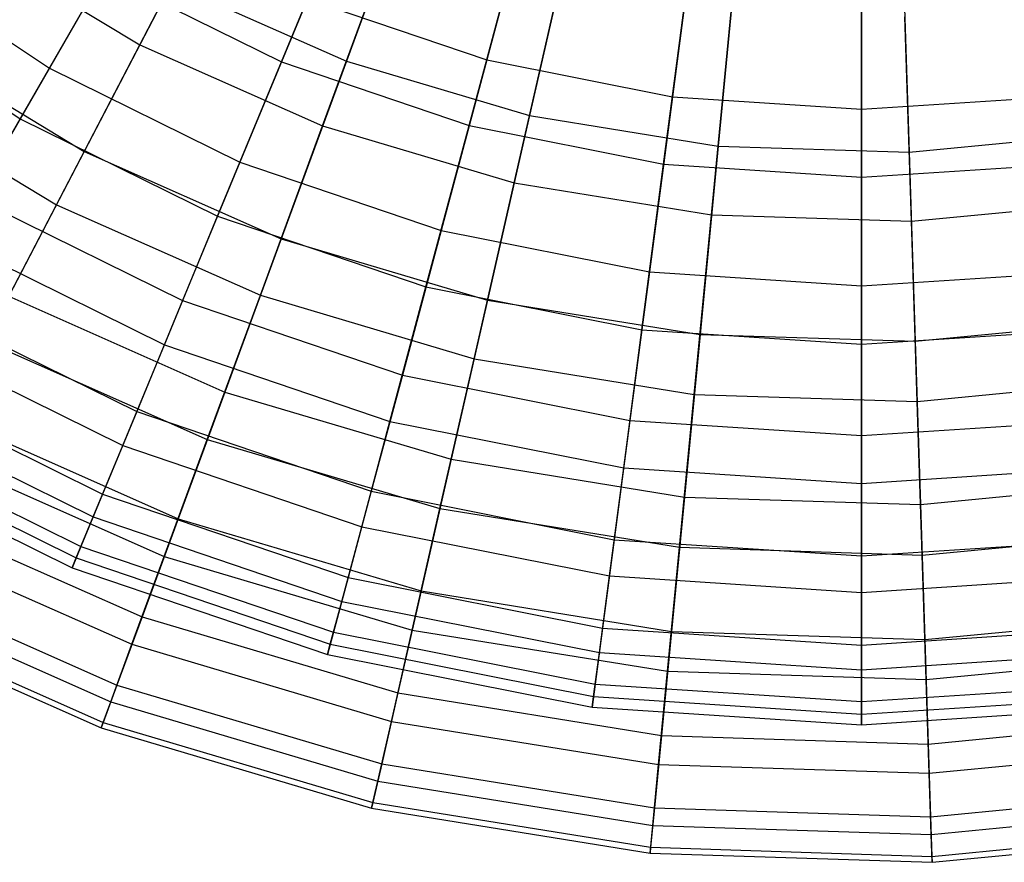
# Model space of a CAD drawing. Extents: x 0.2 to 40.1, y -6.7 to 6.7.
# Tile 171 of 256: x 9.7 to 10.8, y 1.2 to 2.1. Entities that reach past the tile are written whole.
import ezdxf

# ---------------------------------------------------------------- set-up
doc = ezdxf.new("R2010")
doc.units = 0
doc.header["$MEASUREMENT"] = 0
doc.layers.get('0').update_dxf_attribs({"color": 13, "linetype": 'CONTINUOUS'})

# ---------------------------------------------------------------- blocks, each defined once
blk = doc.blocks.new('SNOWBALL_XIV_PM3_STL')
at = {"color": 0}
for p, q in [((9.8629, 2.1051, 8.8288), (9.9642, 2.2993, 9.0228)), ((9.8629, 2.1051, 8.8288), (9.9642, 2.2993, 9.0228)), ((10.1629, 2.3009, 5.238), (10.0845, 2.0877, 5.4223)), ((10.1629, 2.3009, 5.238), (10.0845, 2.0877, 5.4223)), ((10.2907, 2.2971, 5.3415), (10.235, 2.0891, 5.5362)), ((10.2907, 2.2971, 5.3415), (10.235, 2.0891, 5.5362)), ((10.0149, 2.087, 8.7024), (10.0937, 2.2774, 8.9067)), ((10.0149, 2.087, 8.7024), (10.0937, 2.2774, 8.9067)), ((10.4622, 2.2629, 5.3415), (10.4341, 2.0495, 5.5362)), ((10.4622, 2.2629, 5.3415), (10.4341, 2.0495, 5.5362)), ((10.3315, 2.2509, 5.238), (10.2809, 2.0294, 5.4223)), ((10.3315, 2.2509, 5.238), (10.2809, 2.0294, 5.4223)), ((10.6367, 2.2515, 5.3415), (10.6367, 2.0363, 5.5362)), ((10.6367, 2.2515, 5.3415), (10.6367, 2.0363, 5.5362)), ((9.8607, 2.2442, 5.5362), (9.766, 2.0803, 5.7561)), ((9.8607, 2.2442, 5.5362), (9.766, 2.0803, 5.7561)), ((10.059, 2.0184, 8.8288), (10.1346, 2.2239, 9.0228)), ((10.059, 2.0184, 8.8288), (10.1346, 2.2239, 9.0228)), ((10.2161, 2.0187, 8.7024), (10.2695, 2.2178, 8.9067)), ((10.2161, 2.0187, 8.7024), (10.2695, 2.2178, 8.9067)), ((10.505, 2.2228, 5.238), (10.4832, 1.9967, 5.4223)), ((10.505, 2.2228, 5.238), (10.4832, 1.9967, 5.4223)), ((10.6807, 2.2172, 5.238), (10.688, 1.9901, 5.4223)), ((10.6807, 2.2172, 5.238), (10.688, 1.9901, 5.4223)), ((9.5766, 2.2068, 5.7561), (9.766, 2.0803, 5.7561)), ((9.5766, 2.2068, 5.7561), (9.766, 2.0803, 5.7561)), ((9.6796, 2.2163, 8.8288), (9.8629, 2.1051, 8.8288)), ((9.6796, 2.2163, 8.8288), (9.8629, 2.1051, 8.8288)), ((9.7347, 2.0261, 8.4739), (9.8242, 2.1811, 8.7024)), ((9.7347, 2.0261, 8.4739), (9.8242, 2.1811, 8.7024)), ((9.8242, 2.1811, 8.7024), (10.0149, 2.087, 8.7024)), ((9.8242, 2.1811, 8.7024), (10.0149, 2.087, 8.7024)), ((10.4246, 1.9773, 8.7024), (10.4515, 2.1816, 8.9067)), ((10.4246, 1.9773, 8.7024), (10.4515, 2.1816, 8.9067)), ((9.8971, 2.1706, 5.4223), (9.8034, 1.991, 5.6333)), ((9.8971, 2.1706, 5.4223), (9.8034, 1.991, 5.6333)), ((9.8971, 2.1706, 5.4223), (10.0845, 2.0877, 5.4223)), ((9.8971, 2.1706, 5.4223), (10.0845, 2.0877, 5.4223)), ((10.2645, 1.9574, 8.8288), (10.3132, 2.1709, 9.0228)), ((10.2645, 1.9574, 8.8288), (10.3132, 2.1709, 9.0228)), ((10.6367, 1.9633, 8.7024), (10.6367, 2.1694, 8.9067)), ((10.6367, 1.9633, 8.7024), (10.6367, 2.1694, 8.9067)), ((9.5385, 2.1572, 8.4739), (9.7347, 2.0261, 8.4739)), ((9.5385, 2.1572, 8.4739), (9.7347, 2.0261, 8.4739)), ((10.0428, 2.1544, 5.5362), (9.9703, 1.9795, 5.7561)), ((10.0428, 2.1544, 5.5362), (9.9703, 1.9795, 5.7561)), ((10.0428, 2.1544, 5.5362), (10.235, 2.0891, 5.5362)), ((10.0428, 2.1544, 5.5362), (10.235, 2.0891, 5.5362)), ((10.4761, 1.9232, 8.8288), (10.4971, 2.1411, 9.0228)), ((10.4761, 1.9232, 8.8288), (10.4971, 2.1411, 9.0228)), ((10.6903, 1.9163, 8.8288), (10.6833, 2.1352, 9.0228)), ((10.6903, 1.9163, 8.8288), (10.6833, 2.1352, 9.0228)), ((9.6059, 2.1106, 5.6333), (9.8034, 1.991, 5.6333)), ((9.6059, 2.1106, 5.6333), (9.8034, 1.991, 5.6333)), ((9.7735, 1.9337, 8.6092), (9.8629, 2.1051, 8.8288)), ((9.7735, 1.9337, 8.6092), (9.8629, 2.1051, 8.8288)), ((9.8629, 2.1051, 8.8288), (10.059, 2.0184, 8.8288)), ((9.8629, 2.1051, 8.8288), (10.059, 2.0184, 8.8288)), ((9.766, 2.0803, 5.7561), (9.6858, 1.9413, 5.998)), ((9.766, 2.0803, 5.7561), (9.6858, 1.9413, 5.998)), ((9.766, 2.0803, 5.7561), (9.9703, 1.9795, 5.7561)), ((9.766, 2.0803, 5.7561), (9.9703, 1.9795, 5.7561)), ((9.9464, 1.9217, 8.4739), (10.0149, 2.087, 8.7024)), ((9.9464, 1.9217, 8.4739), (10.0149, 2.087, 8.7024)), ((10.0845, 2.0877, 5.4223), (10.0145, 1.8975, 5.6333)), ((10.0845, 2.0877, 5.4223), (10.0145, 1.8975, 5.6333)), ((10.0149, 2.087, 8.7024), (10.2161, 2.0187, 8.7024)), ((10.0149, 2.087, 8.7024), (10.2161, 2.0187, 8.7024)), ((10.0845, 2.0877, 5.4223), (10.2809, 2.0294, 5.4223)), ((10.0845, 2.0877, 5.4223), (10.2809, 2.0294, 5.4223)), ((10.235, 2.0891, 5.5362), (10.186, 1.9063, 5.7561)), ((10.235, 2.0891, 5.5362), (10.186, 1.9063, 5.7561)), ((10.235, 2.0891, 5.5362), (10.4341, 2.0495, 5.5362)), ((10.235, 2.0891, 5.5362), (10.4341, 2.0495, 5.5362)), ((9.569, 2.0577, 8.6092), (9.7735, 1.9337, 8.6092)), ((9.569, 2.0577, 8.6092), (9.7735, 1.9337, 8.6092)), ((10.4341, 2.0495, 5.5362), (10.4094, 1.8619, 5.7561)), ((10.4341, 2.0495, 5.5362), (10.4094, 1.8619, 5.7561)), ((10.4341, 2.0495, 5.5362), (10.6367, 2.0363, 5.5362)), ((10.4341, 2.0495, 5.5362), (10.6367, 2.0363, 5.5362)), ((10.6367, 2.0363, 5.5362), (10.8393, 2.0495, 5.5362)), ((10.6367, 2.0363, 5.5362), (10.8393, 2.0495, 5.5362)), ((10.2809, 2.0294, 5.4223), (10.2358, 1.8318, 5.6333)), ((10.2809, 2.0294, 5.4223), (10.2358, 1.8318, 5.6333)), ((10.2809, 2.0294, 5.4223), (10.4832, 1.9967, 5.4223)), ((10.2809, 2.0294, 5.4223), (10.4832, 1.9967, 5.4223)), ((10.6367, 2.0363, 5.5362), (10.6367, 1.847, 5.7561)), ((10.6367, 2.0363, 5.5362), (10.6367, 1.847, 5.7561)), ((9.6602, 1.8969, 8.2249), (9.7347, 2.0261, 8.4739)), ((9.6602, 1.8969, 8.2249), (9.7347, 2.0261, 8.4739)), ((9.7347, 2.0261, 8.4739), (9.9464, 1.9217, 8.4739)), ((9.7347, 2.0261, 8.4739), (9.9464, 1.9217, 8.4739)), ((9.9922, 1.8369, 8.6092), (10.059, 2.0184, 8.8288)), ((9.9922, 1.8369, 8.6092), (10.059, 2.0184, 8.8288)), ((10.059, 2.0184, 8.8288), (10.2645, 1.9574, 8.8288)), ((10.059, 2.0184, 8.8288), (10.2645, 1.9574, 8.8288)), ((10.1698, 1.8458, 8.4739), (10.2161, 2.0187, 8.7024)), ((10.1698, 1.8458, 8.4739), (10.2161, 2.0187, 8.7024)), ((10.2161, 2.0187, 8.7024), (10.4246, 1.9773, 8.7024)), ((10.2161, 2.0187, 8.7024), (10.4246, 1.9773, 8.7024)), ((10.688, 1.9901, 5.4223), (10.8919, 2.0098, 5.4223)), ((10.688, 1.9901, 5.4223), (10.8919, 2.0098, 5.4223)), ((10.4832, 1.9967, 5.4223), (10.4637, 1.795, 5.6333)), ((10.4832, 1.9967, 5.4223), (10.4637, 1.795, 5.6333)), ((10.4832, 1.9967, 5.4223), (10.688, 1.9901, 5.4223)), ((10.4832, 1.9967, 5.4223), (10.688, 1.9901, 5.4223)), ((9.8034, 1.991, 5.6333), (9.7224, 1.8358, 5.8677)), ((9.8034, 1.991, 5.6333), (9.7224, 1.8358, 5.8677)), ((9.8034, 1.991, 5.6333), (10.0145, 1.8975, 5.6333)), ((9.8034, 1.991, 5.6333), (10.0145, 1.8975, 5.6333)), ((10.688, 1.9901, 5.4223), (10.6945, 1.7876, 5.6333)), ((10.688, 1.9901, 5.4223), (10.6945, 1.7876, 5.6333)), ((9.9703, 1.9795, 5.7561), (9.9089, 1.8313, 5.998)), ((9.9703, 1.9795, 5.7561), (9.9089, 1.8313, 5.998)), ((9.9703, 1.9795, 5.7561), (10.186, 1.9063, 5.7561)), ((9.9703, 1.9795, 5.7561), (10.186, 1.9063, 5.7561)), ((10.4013, 1.7998, 8.4739), (10.4246, 1.9773, 8.7024)), ((10.4013, 1.7998, 8.4739), (10.4246, 1.9773, 8.7024)), ((10.4246, 1.9773, 8.7024), (10.6367, 1.9633, 8.7024)), ((10.4246, 1.9773, 8.7024), (10.6367, 1.9633, 8.7024)), ((10.6367, 1.9633, 8.7024), (10.8488, 1.9773, 8.7024)), ((10.6367, 1.9633, 8.7024), (10.8488, 1.9773, 8.7024)), ((10.2214, 1.7689, 8.6092), (10.2645, 1.9574, 8.8288)), ((10.2214, 1.7689, 8.6092), (10.2645, 1.9574, 8.8288)), ((10.2645, 1.9574, 8.8288), (10.4761, 1.9232, 8.8288)), ((10.2645, 1.9574, 8.8288), (10.4761, 1.9232, 8.8288)), ((10.6367, 1.7844, 8.4739), (10.6367, 1.9633, 8.7024)), ((10.6367, 1.7844, 8.4739), (10.6367, 1.9633, 8.7024)), ((9.6858, 1.9413, 5.998), (9.9089, 1.8313, 5.998)), ((9.6858, 1.9413, 5.998), (9.9089, 1.8313, 5.998)), ((9.6973, 1.7877, 8.3674), (9.7735, 1.9337, 8.6092)), ((9.6973, 1.7877, 8.3674), (9.7735, 1.9337, 8.6092)), ((9.7735, 1.9337, 8.6092), (9.9922, 1.8369, 8.6092)), ((9.7735, 1.9337, 8.6092), (9.9922, 1.8369, 8.6092)), ((10.6903, 1.9163, 8.8288), (10.9037, 1.9369, 8.8288)), ((10.6903, 1.9163, 8.8288), (10.9037, 1.9369, 8.8288)), ((9.8893, 1.7839, 8.2249), (9.9464, 1.9217, 8.4739)), ((9.8893, 1.7839, 8.2249), (9.9464, 1.9217, 8.4739)), ((9.9464, 1.9217, 8.4739), (10.1698, 1.8458, 8.4739)), ((9.9464, 1.9217, 8.4739), (10.1698, 1.8458, 8.4739)), ((10.4575, 1.7307, 8.6092), (10.4761, 1.9232, 8.8288)), ((10.4575, 1.7307, 8.6092), (10.4761, 1.9232, 8.8288)), ((10.4761, 1.9232, 8.8288), (10.6903, 1.9163, 8.8288)), ((10.4761, 1.9232, 8.8288), (10.6903, 1.9163, 8.8288)), ((10.6965, 1.7231, 8.6092), (10.6903, 1.9163, 8.8288)), ((10.6965, 1.7231, 8.6092), (10.6903, 1.9163, 8.8288)), ((10.186, 1.9063, 5.7561), (10.1445, 1.7514, 5.998)), ((10.186, 1.9063, 5.7561), (10.1445, 1.7514, 5.998)), ((10.186, 1.9063, 5.7561), (10.4094, 1.8619, 5.7561)), ((10.186, 1.9063, 5.7561), (10.4094, 1.8619, 5.7561)), ((9.6602, 1.8969, 8.2249), (9.8893, 1.7839, 8.2249)), ((9.6602, 1.8969, 8.2249), (9.8893, 1.7839, 8.2249)), ((10.0145, 1.8975, 5.6333), (9.954, 1.7332, 5.8677)), ((10.0145, 1.8975, 5.6333), (9.954, 1.7332, 5.8677)), ((10.0145, 1.8975, 5.6333), (10.2358, 1.8318, 5.6333)), ((10.0145, 1.8975, 5.6333), (10.2358, 1.8318, 5.6333)), ((10.4094, 1.8619, 5.7561), (10.3885, 1.7028, 5.998)), ((10.4094, 1.8619, 5.7561), (10.3885, 1.7028, 5.998)), ((10.4094, 1.8619, 5.7561), (10.6367, 1.847, 5.7561)), ((10.4094, 1.8619, 5.7561), (10.6367, 1.847, 5.7561)), ((10.6367, 1.847, 5.7561), (10.864, 1.8619, 5.7561)), ((10.6367, 1.847, 5.7561), (10.864, 1.8619, 5.7561)), ((10.1312, 1.7018, 8.2249), (10.1698, 1.8458, 8.4739)), ((10.1312, 1.7018, 8.2249), (10.1698, 1.8458, 8.4739)), ((10.1698, 1.8458, 8.4739), (10.4013, 1.7998, 8.4739)), ((10.1698, 1.8458, 8.4739), (10.4013, 1.7998, 8.4739)), ((10.6367, 1.847, 5.7561), (10.6367, 1.6866, 5.998)), ((10.6367, 1.847, 5.7561), (10.6367, 1.6866, 5.998)), ((9.6213, 1.8296, 6.258), (9.8596, 1.7122, 6.258)), ((9.6213, 1.8296, 6.258), (9.8596, 1.7122, 6.258)), ((9.7224, 1.8358, 5.8677), (9.954, 1.7332, 5.8677)), ((9.7224, 1.8358, 5.8677), (9.954, 1.7332, 5.8677)), ((9.9089, 1.8313, 5.998), (9.8596, 1.7122, 6.258)), ((9.9089, 1.8313, 5.998), (9.8596, 1.7122, 6.258)), ((9.9089, 1.8313, 5.998), (10.1445, 1.7514, 5.998)), ((9.9089, 1.8313, 5.998), (10.1445, 1.7514, 5.998)), ((9.9353, 1.6824, 8.3674), (9.9922, 1.8369, 8.6092)), ((9.9353, 1.6824, 8.3674), (9.9922, 1.8369, 8.6092)), ((9.9922, 1.8369, 8.6092), (10.2214, 1.7689, 8.6092)), ((9.9922, 1.8369, 8.6092), (10.2214, 1.7689, 8.6092)), ((10.2358, 1.8318, 5.6333), (10.1969, 1.6612, 5.8677)), ((10.2358, 1.8318, 5.6333), (10.1969, 1.6612, 5.8677)), ((10.2358, 1.8318, 5.6333), (10.4637, 1.795, 5.6333)), ((10.2358, 1.8318, 5.6333), (10.4637, 1.795, 5.6333)), ((10.6945, 1.7876, 5.6333), (10.9243, 1.8097, 5.6333)), ((10.6945, 1.7876, 5.6333), (10.9243, 1.8097, 5.6333)), ((9.6018, 1.7957, 7.9593), (9.8446, 1.676, 7.9593)), ((9.6018, 1.7957, 7.9593), (9.8446, 1.676, 7.9593)), ((10.3818, 1.652, 8.2249), (10.4013, 1.7998, 8.4739)), ((10.3818, 1.652, 8.2249), (10.4013, 1.7998, 8.4739)), ((10.4013, 1.7998, 8.4739), (10.6367, 1.7844, 8.4739)), ((10.4013, 1.7998, 8.4739), (10.6367, 1.7844, 8.4739)), ((10.4637, 1.795, 5.6333), (10.4469, 1.6207, 5.8677)), ((10.4637, 1.795, 5.6333), (10.4469, 1.6207, 5.8677)), ((10.4637, 1.795, 5.6333), (10.6945, 1.7876, 5.6333)), ((10.4637, 1.795, 5.6333), (10.6945, 1.7876, 5.6333)), ((10.6367, 1.7844, 8.4739), (10.8722, 1.7998, 8.4739)), ((10.6367, 1.7844, 8.4739), (10.8722, 1.7998, 8.4739)), ((9.6973, 1.7877, 8.3674), (9.9353, 1.6824, 8.3674)), ((9.6973, 1.7877, 8.3674), (9.9353, 1.6824, 8.3674)), ((10.6367, 1.6353, 8.2249), (10.6367, 1.7844, 8.4739)), ((10.6367, 1.6353, 8.2249), (10.6367, 1.7844, 8.4739)), ((10.6945, 1.7876, 5.6333), (10.7001, 1.6126, 5.8677)), ((10.6945, 1.7876, 5.6333), (10.7001, 1.6126, 5.8677)), ((9.8446, 1.676, 7.9593), (9.8893, 1.7839, 8.2249)), ((9.8446, 1.676, 7.9593), (9.8893, 1.7839, 8.2249)), ((9.8893, 1.7839, 8.2249), (10.1312, 1.7018, 8.2249)), ((9.8893, 1.7839, 8.2249), (10.1312, 1.7018, 8.2249)), ((10.1848, 1.6083, 8.3674), (10.2214, 1.7689, 8.6092)), ((10.1848, 1.6083, 8.3674), (10.2214, 1.7689, 8.6092)), ((10.2214, 1.7689, 8.6092), (10.4575, 1.7307, 8.6092)), ((10.2214, 1.7689, 8.6092), (10.4575, 1.7307, 8.6092)), ((9.5736, 1.7469, 6.532), (9.823, 1.6239, 6.532)), ((9.5736, 1.7469, 6.532), (9.823, 1.6239, 6.532)), ((10.1445, 1.7514, 5.998), (10.1111, 1.6268, 6.258)), ((10.1445, 1.7514, 5.998), (10.1111, 1.6268, 6.258)), ((10.1445, 1.7514, 5.998), (10.3885, 1.7028, 5.998)), ((10.1445, 1.7514, 5.998), (10.3885, 1.7028, 5.998)), ((10.6965, 1.7231, 8.6092), (10.9346, 1.746, 8.6092)), ((10.6965, 1.7231, 8.6092), (10.9346, 1.746, 8.6092)), ((9.954, 1.7332, 5.8677), (9.9041, 1.5974, 6.122)), ((9.954, 1.7332, 5.8677), (9.9041, 1.5974, 6.122)), ((9.954, 1.7332, 5.8677), (10.1969, 1.6612, 5.8677)), ((9.954, 1.7332, 5.8677), (10.1969, 1.6612, 5.8677)), ((9.5603, 1.724, 7.6812), (9.8129, 1.5994, 7.6812)), ((9.5603, 1.724, 7.6812), (9.8129, 1.5994, 7.6812)), ((10.4417, 1.5668, 8.3674), (10.4575, 1.7307, 8.6092)), ((10.4417, 1.5668, 8.3674), (10.4575, 1.7307, 8.6092)), ((10.4575, 1.7307, 8.6092), (10.6965, 1.7231, 8.6092)), ((10.4575, 1.7307, 8.6092), (10.6965, 1.7231, 8.6092)), ((10.7018, 1.5584, 8.3674), (10.6965, 1.7231, 8.6092)), ((10.7018, 1.5584, 8.3674), (10.6965, 1.7231, 8.6092)), ((9.8596, 1.7122, 6.258), (9.823, 1.6239, 6.532)), ((9.8596, 1.7122, 6.258), (9.823, 1.6239, 6.532)), ((9.8596, 1.7122, 6.258), (10.1111, 1.6268, 6.258)), ((9.8596, 1.7122, 6.258), (10.1111, 1.6268, 6.258)), ((9.6555, 1.7075, 6.122), (9.9041, 1.5974, 6.122)), ((9.6555, 1.7075, 6.122), (9.9041, 1.5974, 6.122)), ((10.101, 1.5889, 7.9593), (10.1312, 1.7018, 8.2249)), ((10.101, 1.5889, 7.9593), (10.1312, 1.7018, 8.2249)), ((10.1312, 1.7018, 8.2249), (10.3818, 1.652, 8.2249)), ((10.1312, 1.7018, 8.2249), (10.3818, 1.652, 8.2249)), ((10.3885, 1.7028, 5.998), (10.3717, 1.5749, 6.258)), ((10.3885, 1.7028, 5.998), (10.3717, 1.5749, 6.258)), ((10.3885, 1.7028, 5.998), (10.6367, 1.6866, 5.998)), ((10.3885, 1.7028, 5.998), (10.6367, 1.6866, 5.998)), ((10.6367, 1.6866, 5.998), (10.885, 1.7028, 5.998)), ((10.6367, 1.6866, 5.998), (10.885, 1.7028, 5.998)), ((9.5432, 1.6944, 6.8158), (9.7998, 1.5678, 6.8158)), ((9.5432, 1.6944, 6.8158), (9.7998, 1.5678, 6.8158)), ((9.5366, 1.6828, 7.3949), (9.7947, 1.5555, 7.3949)), ((9.5366, 1.6828, 7.3949), (9.7947, 1.5555, 7.3949)), ((9.8892, 1.557, 8.1071), (9.9353, 1.6824, 8.3674)), ((9.8892, 1.557, 8.1071), (9.9353, 1.6824, 8.3674)), ((9.9353, 1.6824, 8.3674), (10.1848, 1.6083, 8.3674)), ((9.9353, 1.6824, 8.3674), (10.1848, 1.6083, 8.3674)), ((10.6367, 1.6866, 5.998), (10.6367, 1.5576, 6.258)), ((10.6367, 1.6866, 5.998), (10.6367, 1.5576, 6.258)), ((9.5308, 1.6729, 7.1049), (9.7903, 1.5449, 7.1049)), ((9.5308, 1.6729, 7.1049), (9.7903, 1.5449, 7.1049)), ((9.6356, 1.6693, 8.1071), (9.8892, 1.557, 8.1071)), ((9.6356, 1.6693, 8.1071), (9.8892, 1.557, 8.1071)), ((9.8129, 1.5994, 7.6812), (9.8446, 1.676, 7.9593)), ((9.8129, 1.5994, 7.6812), (9.8446, 1.676, 7.9593)), ((9.8446, 1.676, 7.9593), (10.101, 1.5889, 7.9593)), ((9.8446, 1.676, 7.9593), (10.101, 1.5889, 7.9593)), ((10.1969, 1.6612, 5.8677), (10.1647, 1.5201, 6.122)), ((10.1969, 1.6612, 5.8677), (10.1647, 1.5201, 6.122)), ((10.1969, 1.6612, 5.8677), (10.4469, 1.6207, 5.8677)), ((10.1969, 1.6612, 5.8677), (10.4469, 1.6207, 5.8677)), ((10.3665, 1.5361, 7.9593), (10.3818, 1.652, 8.2249)), ((10.3665, 1.5361, 7.9593), (10.3818, 1.652, 8.2249)), ((10.3818, 1.652, 8.2249), (10.6367, 1.6353, 8.2249)), ((10.3818, 1.652, 8.2249), (10.6367, 1.6353, 8.2249)), ((10.6367, 1.6353, 8.2249), (10.8916, 1.652, 8.2249)), ((10.6367, 1.6353, 8.2249), (10.8916, 1.652, 8.2249)), ((10.7001, 1.6126, 5.8677), (10.9522, 1.637, 5.8677)), ((10.7001, 1.6126, 5.8677), (10.9522, 1.637, 5.8677)), ((10.1111, 1.6268, 6.258), (10.0864, 1.5345, 6.532)), ((10.1111, 1.6268, 6.258), (10.0864, 1.5345, 6.532)), ((10.1111, 1.6268, 6.258), (10.3717, 1.5749, 6.258)), ((10.1111, 1.6268, 6.258), (10.3717, 1.5749, 6.258)), ((10.6367, 1.5184, 7.9593), (10.6367, 1.6353, 8.2249)), ((10.6367, 1.5184, 7.9593), (10.6367, 1.6353, 8.2249)), ((9.823, 1.6239, 6.532), (9.7998, 1.5678, 6.8158)), ((9.823, 1.6239, 6.532), (9.7998, 1.5678, 6.8158)), ((9.823, 1.6239, 6.532), (10.0864, 1.5345, 6.532)), ((9.823, 1.6239, 6.532), (10.0864, 1.5345, 6.532)), ((10.4469, 1.6207, 5.8677), (10.433, 1.4767, 6.122)), ((10.4469, 1.6207, 5.8677), (10.433, 1.4767, 6.122)), ((10.4469, 1.6207, 5.8677), (10.7001, 1.6126, 5.8677)), ((10.4469, 1.6207, 5.8677), (10.7001, 1.6126, 5.8677)), ((9.6036, 1.608, 6.3922), (9.8653, 1.4922, 6.3922)), ((9.6036, 1.608, 6.3922), (9.8653, 1.4922, 6.3922)), ((10.1551, 1.4781, 8.1071), (10.1848, 1.6083, 8.3674)), ((10.1551, 1.4781, 8.1071), (10.1848, 1.6083, 8.3674)), ((10.1848, 1.6083, 8.3674), (10.4417, 1.5668, 8.3674)), ((10.1848, 1.6083, 8.3674), (10.4417, 1.5668, 8.3674)), ((10.7001, 1.6126, 5.8677), (10.7047, 1.468, 6.122)), ((10.7001, 1.6126, 5.8677), (10.7047, 1.468, 6.122)), ((9.7947, 1.5555, 7.3949), (9.8129, 1.5994, 7.6812)), ((9.7947, 1.5555, 7.3949), (9.8129, 1.5994, 7.6812)), ((9.8129, 1.5994, 7.6812), (10.0795, 1.5089, 7.6812)), ((9.8129, 1.5994, 7.6812), (10.0795, 1.5089, 7.6812)), ((9.9041, 1.5974, 6.122), (9.8653, 1.4922, 6.3922)), ((9.9041, 1.5974, 6.122), (9.8653, 1.4922, 6.3922)), ((9.9041, 1.5974, 6.122), (10.1647, 1.5201, 6.122)), ((9.9041, 1.5974, 6.122), (10.1647, 1.5201, 6.122)), ((10.0795, 1.5089, 7.6812), (10.101, 1.5889, 7.9593)), ((10.0795, 1.5089, 7.6812), (10.101, 1.5889, 7.9593)), ((10.101, 1.5889, 7.9593), (10.3665, 1.5361, 7.9593)), ((10.101, 1.5889, 7.9593), (10.3665, 1.5361, 7.9593)), ((9.5892, 1.5803, 7.8323), (9.8545, 1.4629, 7.8323)), ((9.5892, 1.5803, 7.8323), (9.8545, 1.4629, 7.8323)), ((10.3717, 1.5749, 6.258), (10.3592, 1.4802, 6.532)), ((10.3717, 1.5749, 6.258), (10.3592, 1.4802, 6.532)), ((10.3717, 1.5749, 6.258), (10.6367, 1.5576, 6.258)), ((10.3717, 1.5749, 6.258), (10.6367, 1.5576, 6.258)), ((10.6367, 1.5576, 6.258), (10.9018, 1.5749, 6.258)), ((10.6367, 1.5576, 6.258), (10.9018, 1.5749, 6.258)), ((10.7018, 1.5584, 8.3674), (10.9609, 1.5834, 8.3674)), ((10.7018, 1.5584, 8.3674), (10.9609, 1.5834, 8.3674)), ((9.7998, 1.5678, 6.8158), (9.7903, 1.5449, 7.1049)), ((9.7998, 1.5678, 6.8158), (9.7903, 1.5449, 7.1049)), ((9.7998, 1.5678, 6.8158), (10.0707, 1.4759, 6.8158)), ((9.7998, 1.5678, 6.8158), (10.0707, 1.4759, 6.8158)), ((10.4289, 1.4339, 8.1071), (10.4417, 1.5668, 8.3674)), ((10.4289, 1.4339, 8.1071), (10.4417, 1.5668, 8.3674)), ((10.4417, 1.5668, 8.3674), (10.7018, 1.5584, 8.3674)), ((10.4417, 1.5668, 8.3674), (10.7018, 1.5584, 8.3674)), ((9.7903, 1.5449, 7.1049), (9.7947, 1.5555, 7.3949)), ((9.7903, 1.5449, 7.1049), (9.7947, 1.5555, 7.3949)), ((9.7947, 1.5555, 7.3949), (10.0672, 1.463, 7.3949)), ((9.7947, 1.5555, 7.3949), (10.0672, 1.463, 7.3949)), ((9.8545, 1.4629, 7.8323), (9.8892, 1.557, 8.1071)), ((9.8545, 1.4629, 7.8323), (9.8892, 1.557, 8.1071)), ((9.8892, 1.557, 8.1071), (10.1551, 1.4781, 8.1071)), ((9.8892, 1.557, 8.1071), (10.1551, 1.4781, 8.1071)), ((10.6367, 1.5576, 6.258), (10.6367, 1.462, 6.532)), ((10.6367, 1.5576, 6.258), (10.6367, 1.462, 6.532)), ((10.7061, 1.425, 8.1071), (10.7018, 1.5584, 8.3674)), ((10.7061, 1.425, 8.1071), (10.7018, 1.5584, 8.3674)), ((9.7903, 1.5449, 7.1049), (10.0643, 1.4519, 7.1049)), ((9.7903, 1.5449, 7.1049), (10.0643, 1.4519, 7.1049)), ((9.5676, 1.539, 6.6742), (9.8384, 1.4191, 6.6742)), ((9.5676, 1.539, 6.6742), (9.8384, 1.4191, 6.6742)), ((10.0864, 1.5345, 6.532), (10.0707, 1.4759, 6.8158)), ((10.0864, 1.5345, 6.532), (10.0707, 1.4759, 6.8158)), ((10.0864, 1.5345, 6.532), (10.3592, 1.4802, 6.532)), ((10.0864, 1.5345, 6.532), (10.3592, 1.4802, 6.532)), ((10.3557, 1.454, 7.6812), (10.3665, 1.5361, 7.9593)), ((10.3557, 1.454, 7.6812), (10.3665, 1.5361, 7.9593)), ((10.3665, 1.5361, 7.9593), (10.6367, 1.5184, 7.9593)), ((10.3665, 1.5361, 7.9593), (10.6367, 1.5184, 7.9593)), ((10.6367, 1.5184, 7.9593), (10.9069, 1.5361, 7.9593)), ((10.6367, 1.5184, 7.9593), (10.9069, 1.5361, 7.9593)), ((9.5588, 1.5222, 7.5472), (9.8319, 1.4013, 7.5472)), ((9.5588, 1.5222, 7.5472), (9.8319, 1.4013, 7.5472)), ((10.1647, 1.5201, 6.122), (10.1397, 1.4107, 6.3922)), ((10.1647, 1.5201, 6.122), (10.1397, 1.4107, 6.3922)), ((10.1647, 1.5201, 6.122), (10.433, 1.4767, 6.122)), ((10.1647, 1.5201, 6.122), (10.433, 1.4767, 6.122)), ((10.6367, 1.4355, 7.6812), (10.6367, 1.5184, 7.9593)), ((10.6367, 1.4355, 7.6812), (10.6367, 1.5184, 7.9593)), ((9.5479, 1.5013, 6.9637), (9.8238, 1.3792, 6.9637)), ((9.5479, 1.5013, 6.9637), (9.8238, 1.3792, 6.9637)), ((10.0672, 1.463, 7.3949), (10.0795, 1.5089, 7.6812)), ((10.0672, 1.463, 7.3949), (10.0795, 1.5089, 7.6812)), ((10.0795, 1.5089, 7.6812), (10.3557, 1.454, 7.6812)), ((10.0795, 1.5089, 7.6812), (10.3557, 1.454, 7.6812)), ((9.545, 1.4957, 7.2561), (9.8216, 1.3733, 7.2561)), ((9.545, 1.4957, 7.2561), (9.8216, 1.3733, 7.2561)), ((9.8653, 1.4922, 6.3922), (9.8384, 1.4191, 6.6742)), ((9.8653, 1.4922, 6.3922), (9.8384, 1.4191, 6.6742)), ((9.8653, 1.4922, 6.3922), (10.1397, 1.4107, 6.3922)), ((9.8653, 1.4922, 6.3922), (10.1397, 1.4107, 6.3922)), ((10.7047, 1.468, 6.122), (10.9753, 1.4941, 6.122)), ((10.7047, 1.468, 6.122), (10.9753, 1.4941, 6.122)), ((10.1328, 1.3803, 7.8323), (10.1551, 1.4781, 8.1071)), ((10.1328, 1.3803, 7.8323), (10.1551, 1.4781, 8.1071)), ((10.1551, 1.4781, 8.1071), (10.4289, 1.4339, 8.1071)), ((10.1551, 1.4781, 8.1071), (10.4289, 1.4339, 8.1071)), ((10.3592, 1.4802, 6.532), (10.3513, 1.4201, 6.8158)), ((10.3592, 1.4802, 6.532), (10.3513, 1.4201, 6.8158)), ((10.3592, 1.4802, 6.532), (10.6367, 1.462, 6.532)), ((10.3592, 1.4802, 6.532), (10.6367, 1.462, 6.532)), ((10.6367, 1.462, 6.532), (10.9143, 1.4802, 6.532)), ((10.6367, 1.462, 6.532), (10.9143, 1.4802, 6.532)), ((10.0707, 1.4759, 6.8158), (10.0643, 1.4519, 7.1049)), ((10.0707, 1.4759, 6.8158), (10.0643, 1.4519, 7.1049)), ((10.0707, 1.4759, 6.8158), (10.3513, 1.4201, 6.8158)), ((10.0707, 1.4759, 6.8158), (10.3513, 1.4201, 6.8158)), ((10.433, 1.4767, 6.122), (10.4222, 1.3651, 6.3922)), ((10.433, 1.4767, 6.122), (10.4222, 1.3651, 6.3922)), ((10.433, 1.4767, 6.122), (10.7047, 1.468, 6.122)), ((10.433, 1.4767, 6.122), (10.7047, 1.468, 6.122)), ((10.7047, 1.468, 6.122), (10.7083, 1.3559, 6.3922)), ((10.7047, 1.468, 6.122), (10.7083, 1.3559, 6.3922)), ((9.8319, 1.4013, 7.5472), (9.8545, 1.4629, 7.8323)), ((9.8319, 1.4013, 7.5472), (9.8545, 1.4629, 7.8323)), ((9.8545, 1.4629, 7.8323), (10.1328, 1.3803, 7.8323)), ((9.8545, 1.4629, 7.8323), (10.1328, 1.3803, 7.8323)), ((10.0643, 1.4519, 7.1049), (10.0672, 1.463, 7.3949)), ((10.0643, 1.4519, 7.1049), (10.0672, 1.463, 7.3949)), ((10.0672, 1.463, 7.3949), (10.3495, 1.4068, 7.3949)), ((10.0672, 1.463, 7.3949), (10.3495, 1.4068, 7.3949)), ((10.6367, 1.462, 6.532), (10.6367, 1.4014, 6.8158)), ((10.6367, 1.462, 6.532), (10.6367, 1.4014, 6.8158)), ((10.0643, 1.4519, 7.1049), (10.348, 1.3955, 7.1049)), ((10.0643, 1.4519, 7.1049), (10.348, 1.3955, 7.1049)), ((10.3495, 1.4068, 7.3949), (10.3557, 1.454, 7.6812)), ((10.3495, 1.4068, 7.3949), (10.3557, 1.454, 7.6812)), ((10.3557, 1.454, 7.6812), (10.6367, 1.4355, 7.6812)), ((10.3557, 1.454, 7.6812), (10.6367, 1.4355, 7.6812)), ((10.6367, 1.4355, 7.6812), (10.9177, 1.454, 7.6812)), ((10.6367, 1.4355, 7.6812), (10.9177, 1.454, 7.6812)), ((10.7061, 1.425, 8.1071), (10.9822, 1.4516, 8.1071)), ((10.7061, 1.425, 8.1071), (10.9822, 1.4516, 8.1071)), ((10.4192, 1.334, 7.8323), (10.4289, 1.4339, 8.1071)), ((10.4192, 1.334, 7.8323), (10.4289, 1.4339, 8.1071)), ((10.4289, 1.4339, 8.1071), (10.7061, 1.425, 8.1071)), ((10.4289, 1.4339, 8.1071), (10.7061, 1.425, 8.1071)), ((10.6367, 1.388, 7.3949), (10.6367, 1.4355, 7.6812)), ((10.6367, 1.388, 7.3949), (10.6367, 1.4355, 7.6812)), ((9.8384, 1.4191, 6.6742), (9.8238, 1.3792, 6.9637)), ((9.8384, 1.4191, 6.6742), (9.8238, 1.3792, 6.9637)), ((9.8384, 1.4191, 6.6742), (10.1224, 1.3348, 6.6742)), ((9.8384, 1.4191, 6.6742), (10.1224, 1.3348, 6.6742)), ((10.3513, 1.4201, 6.8158), (10.348, 1.3955, 7.1049)), ((10.3513, 1.4201, 6.8158), (10.348, 1.3955, 7.1049)), ((10.3513, 1.4201, 6.8158), (10.6367, 1.4014, 6.8158)), ((10.3513, 1.4201, 6.8158), (10.6367, 1.4014, 6.8158)), ((10.6367, 1.4014, 6.8158), (10.9222, 1.4201, 6.8158)), ((10.6367, 1.4014, 6.8158), (10.9222, 1.4201, 6.8158)), ((10.7093, 1.3247, 7.8323), (10.7061, 1.425, 8.1071)), ((10.7093, 1.3247, 7.8323), (10.7061, 1.425, 8.1071)), ((10.1397, 1.4107, 6.3922), (10.1224, 1.3348, 6.6742)), ((10.1397, 1.4107, 6.3922), (10.1224, 1.3348, 6.6742)), ((10.1397, 1.4107, 6.3922), (10.4222, 1.3651, 6.3922)), ((10.1397, 1.4107, 6.3922), (10.4222, 1.3651, 6.3922)), ((10.348, 1.3955, 7.1049), (10.3495, 1.4068, 7.3949)), ((10.348, 1.3955, 7.1049), (10.3495, 1.4068, 7.3949)), ((10.3495, 1.4068, 7.3949), (10.6367, 1.388, 7.3949)), ((10.3495, 1.4068, 7.3949), (10.6367, 1.388, 7.3949)), ((10.6367, 1.388, 7.3949), (10.9239, 1.4068, 7.3949)), ((10.6367, 1.388, 7.3949), (10.9239, 1.4068, 7.3949)), ((9.8216, 1.3733, 7.2561), (9.8319, 1.4013, 7.5472)), ((9.8216, 1.3733, 7.2561), (9.8319, 1.4013, 7.5472)), ((9.8319, 1.4013, 7.5472), (10.1182, 1.3163, 7.5472)), ((9.8319, 1.4013, 7.5472), (10.1182, 1.3163, 7.5472)), ((10.348, 1.3955, 7.1049), (10.6367, 1.3766, 7.1049)), ((10.348, 1.3955, 7.1049), (10.6367, 1.3766, 7.1049)), ((10.6367, 1.4014, 6.8158), (10.6367, 1.3766, 7.1049)), ((10.6367, 1.4014, 6.8158), (10.6367, 1.3766, 7.1049)), ((10.6367, 1.3766, 7.1049), (10.9254, 1.3955, 7.1049)), ((10.6367, 1.3766, 7.1049), (10.9254, 1.3955, 7.1049)), ((10.6367, 1.3766, 7.1049), (10.6367, 1.388, 7.3949)), ((10.6367, 1.3766, 7.1049), (10.6367, 1.388, 7.3949)), ((10.7083, 1.3559, 6.3922), (10.9932, 1.3834, 6.3922)), ((10.7083, 1.3559, 6.3922), (10.9932, 1.3834, 6.3922)), ((9.8238, 1.3792, 6.9637), (9.8216, 1.3733, 7.2561)), ((9.8238, 1.3792, 6.9637), (9.8216, 1.3733, 7.2561)), ((9.8216, 1.3733, 7.2561), (10.1115, 1.2872, 7.2561)), ((9.8216, 1.3733, 7.2561), (10.1115, 1.2872, 7.2561)), ((9.8238, 1.3792, 6.9637), (10.1129, 1.2934, 6.9637)), ((9.8238, 1.3792, 6.9637), (10.1129, 1.2934, 6.9637)), ((10.1182, 1.3163, 7.5472), (10.1328, 1.3803, 7.8323)), ((10.1182, 1.3163, 7.5472), (10.1328, 1.3803, 7.8323)), ((10.1328, 1.3803, 7.8323), (10.4192, 1.334, 7.8323)), ((10.1328, 1.3803, 7.8323), (10.4192, 1.334, 7.8323)), ((10.4222, 1.3651, 6.3922), (10.4148, 1.2875, 6.6742)), ((10.4222, 1.3651, 6.3922), (10.4148, 1.2875, 6.6742)), ((10.4222, 1.3651, 6.3922), (10.7083, 1.3559, 6.3922)), ((10.4222, 1.3651, 6.3922), (10.7083, 1.3559, 6.3922)), ((10.7083, 1.3559, 6.3922), (10.7108, 1.278, 6.6742)), ((10.7083, 1.3559, 6.3922), (10.7108, 1.278, 6.6742)), ((10.7093, 1.3247, 7.8323), (10.9982, 1.3525, 7.8323)), ((10.7093, 1.3247, 7.8323), (10.9982, 1.3525, 7.8323)), ((10.1224, 1.3348, 6.6742), (10.1129, 1.2934, 6.9637)), ((10.1224, 1.3348, 6.6742), (10.1129, 1.2934, 6.9637)), ((10.1224, 1.3348, 6.6742), (10.4148, 1.2875, 6.6742)), ((10.1224, 1.3348, 6.6742), (10.4148, 1.2875, 6.6742)), ((10.4129, 1.2687, 7.5472), (10.4192, 1.334, 7.8323)), ((10.4129, 1.2687, 7.5472), (10.4192, 1.334, 7.8323)), ((10.4192, 1.334, 7.8323), (10.7093, 1.3247, 7.8323)), ((10.4192, 1.334, 7.8323), (10.7093, 1.3247, 7.8323)), ((10.7114, 1.2591, 7.5472), (10.7093, 1.3247, 7.8323)), ((10.7114, 1.2591, 7.5472), (10.7093, 1.3247, 7.8323)), ((10.1115, 1.2872, 7.2561), (10.1182, 1.3163, 7.5472)), ((10.1115, 1.2872, 7.2561), (10.1182, 1.3163, 7.5472)), ((10.1182, 1.3163, 7.5472), (10.4129, 1.2687, 7.5472)), ((10.1182, 1.3163, 7.5472), (10.4129, 1.2687, 7.5472)), ((10.7108, 1.278, 6.6742), (11.0056, 1.3065, 6.6742)), ((10.7108, 1.278, 6.6742), (11.0056, 1.3065, 6.6742)), ((10.1129, 1.2934, 6.9637), (10.1115, 1.2872, 7.2561)), ((10.1129, 1.2934, 6.9637), (10.1115, 1.2872, 7.2561)), ((10.1129, 1.2934, 6.9637), (10.4107, 1.2453, 6.9637)), ((10.1129, 1.2934, 6.9637), (10.4107, 1.2453, 6.9637)), ((10.1115, 1.2872, 7.2561), (10.4101, 1.2389, 7.2561)), ((10.1115, 1.2872, 7.2561), (10.4101, 1.2389, 7.2561)), ((10.4148, 1.2875, 6.6742), (10.4107, 1.2453, 6.9637)), ((10.4148, 1.2875, 6.6742), (10.4107, 1.2453, 6.9637)), ((10.4148, 1.2875, 6.6742), (10.7108, 1.278, 6.6742)), ((10.4148, 1.2875, 6.6742), (10.7108, 1.278, 6.6742)), ((10.7108, 1.278, 6.6742), (10.7122, 1.2356, 6.9637)), ((10.7108, 1.278, 6.6742), (10.7122, 1.2356, 6.9637)), ((10.7114, 1.2591, 7.5472), (11.0087, 1.2878, 7.5472)), ((10.7114, 1.2591, 7.5472), (11.0087, 1.2878, 7.5472)), ((10.4101, 1.2389, 7.2561), (10.4129, 1.2687, 7.5472)), ((10.4101, 1.2389, 7.2561), (10.4129, 1.2687, 7.5472)), ((10.4129, 1.2687, 7.5472), (10.7114, 1.2591, 7.5472)), ((10.4129, 1.2687, 7.5472), (10.7114, 1.2591, 7.5472)), ((10.7124, 1.2293, 7.2561), (10.7114, 1.2591, 7.5472)), ((10.7124, 1.2293, 7.2561), (10.7114, 1.2591, 7.5472)), ((10.7122, 1.2356, 6.9637), (11.0124, 1.2646, 6.9637)), ((10.7122, 1.2356, 6.9637), (11.0124, 1.2646, 6.9637)), ((10.7124, 1.2293, 7.2561), (11.0134, 1.2583, 7.2561)), ((10.7124, 1.2293, 7.2561), (11.0134, 1.2583, 7.2561)), ((10.4107, 1.2453, 6.9637), (10.4101, 1.2389, 7.2561)), ((10.4107, 1.2453, 6.9637), (10.4101, 1.2389, 7.2561)), ((10.4101, 1.2389, 7.2561), (10.7124, 1.2293, 7.2561)), ((10.4101, 1.2389, 7.2561), (10.7124, 1.2293, 7.2561)), ((10.4107, 1.2453, 6.9637), (10.7122, 1.2356, 6.9637)), ((10.4107, 1.2453, 6.9637), (10.7122, 1.2356, 6.9637)), ((10.7122, 1.2356, 6.9637), (10.7124, 1.2293, 7.2561)), ((10.7122, 1.2356, 6.9637), (10.7124, 1.2293, 7.2561))]:
    blk.add_line(p, q, dxfattribs=at)
blk = doc.blocks.new('GRUPUJ_1')
at = {"color": 0}
blk.add_blockref('SNOWBALL_XIV_PM3_STL', (-0.2062, 6.6596, -0.5119), dxfattribs=at)

msp = doc.modelspace()

# ---------------------------------------------------------------- block references
at = {"color": 0}
msp.add_blockref('GRUPUJ_1', (0.2062, -6.6596, 0.5119), dxfattribs=at)

doc.saveas('drawing.dxf')
